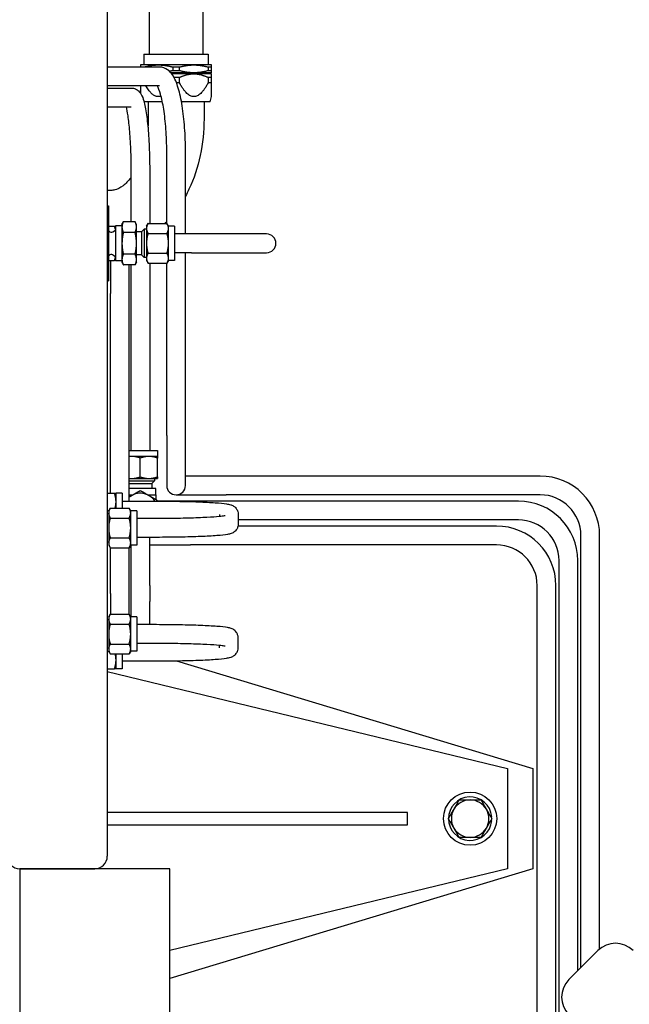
# Model space of a CAD drawing. Header units: inches. Extents: x 4 to 540, y 12 to 340.
# Tile 73 of 122: x 205 to 217, y 267 to 287. Entities that reach past the tile are written whole.
import ezdxf

# ---------------------------------------------------------------- set-up
doc = ezdxf.new("R2010")
doc.units = ezdxf.units.IN
doc.header["$LTSCALE"] = 16
doc.header["$MEASUREMENT"] = 0
doc.layers.get('0').update_dxf_attribs({"lineweight": 25})

msp = doc.modelspace()

# ---------------------------------------------------------------- linework, layer by layer
for p, q in [((206.824, 293.691), (206.824, 270.191)), ((207.664, 287.12), (207.664, 286.221)), ((208.735, 287.12), (208.735, 286.221)), ((207.557, 286.221), (208.842, 286.221)), ((207.557, 286.221), (207.557, 286.007)), ((208.842, 286.221), (208.842, 286.007)), ((207.845, 286.007), (207.491, 286.007)), ((208.554, 286.007), (207.845, 286.007)), ((208.908, 286.007), (208.554, 286.007)), ((207.869, 285.964), (206.824, 285.964)), ((207.491, 285.965), (207.491, 285.964)), ((207.559, 285.965), (207.491, 285.965)), ((207.559, 285.964), (207.559, 285.965)), ((208.554, 285.85), (208.094, 285.85)), ((208.554, 285.83), (208.11, 285.83)), ((208.131, 285.965), (208.131, 285.892)), ((208.268, 285.965), (208.131, 285.965)), ((208.268, 285.892), (208.131, 285.892)), ((208.268, 285.892), (208.268, 285.965)), ((208.908, 285.85), (208.554, 285.85)), ((208.908, 285.83), (208.554, 285.83)), ((208.839, 285.965), (208.839, 285.892)), ((208.908, 285.965), (208.839, 285.965)), ((208.908, 285.892), (208.839, 285.892)), ((208.849, 285.83), (208.849, 285.85)), ((208.908, 285.892), (208.908, 285.965)), ((207.869, 285.589), (206.824, 285.589)), ((208.268, 285.757), (208.157, 285.757)), ((208.268, 285.646), (208.208, 285.646)), ((208.268, 285.646), (208.268, 285.757)), ((208.839, 285.757), (208.839, 285.646)), ((208.908, 285.757), (208.839, 285.757)), ((208.908, 285.646), (208.839, 285.646)), ((208.908, 285.646), (208.908, 285.757)), ((206.824, 285.544), (207.304, 285.544)), ((207.925, 285.271), (207.56, 285.271)), ((207.641, 285.271), (207.641, 284.929)), ((208.881, 285.271), (208.307, 285.271)), ((208.757, 285.271), (208.757, 284.929)), ((208.881, 285.271), (208.908, 285.373)), ((206.824, 285.169), (207.304, 285.169)), ((208.012, 282.84), (208.012, 284.276)), ((208.387, 282.629), (208.387, 284.276)), ((207.297, 283.856), (207.297, 282.874)), ((207.672, 283.856), (207.672, 282.84)), ((206.9, 283.499), (206.824, 283.499)), ((206.824, 283.191), (206.846, 283.191)), ((206.846, 283.191), (206.846, 281.691)), ((207.118, 282.816), (207.145, 282.874)), ((207.381, 282.874), (207.145, 282.874)), ((207.408, 282.816), (207.381, 282.874)), ((207.608, 282.786), (207.639, 282.84)), ((207.639, 282.84), (208.017, 282.84)), ((208.048, 282.786), (208.017, 282.84)), ((206.846, 282.786), (206.969, 282.786)), ((206.863, 282.684), (206.846, 282.7)), ((206.932, 282.673), (206.988, 282.701)), ((206.988, 282.791), (206.988, 282.091)), ((207.118, 282.791), (206.988, 282.791)), ((207.118, 282.816), (207.118, 282.766)), ((207.118, 282.766), (207.118, 282.441)), ((207.381, 282.658), (207.145, 282.658)), ((207.408, 282.766), (207.408, 282.816)), ((207.408, 282.441), (207.408, 282.766)), ((207.508, 282.673), (207.408, 282.673)), ((207.508, 282.673), (207.558, 282.723)), ((207.508, 282.673), (207.508, 282.21)), ((207.558, 282.723), (207.558, 282.16)), ((207.608, 282.723), (207.558, 282.723)), ((207.608, 282.786), (207.608, 282.74)), ((207.608, 282.74), (207.608, 282.441)), ((207.639, 282.64), (208.017, 282.64)), ((208.048, 282.74), (208.048, 282.786)), ((208.168, 282.786), (208.048, 282.786)), ((208.048, 282.441), (208.048, 282.74)), ((208.168, 282.786), (208.168, 282.096)), ((208.508, 282.629), (208.168, 282.629)), ((210.008, 282.629), (208.508, 282.629)), ((207.118, 282.441), (207.118, 282.117)), ((207.408, 282.117), (207.408, 282.441)), ((207.608, 282.441), (207.608, 282.143)), ((208.048, 282.143), (208.048, 282.441)), ((207.639, 282.242), (208.017, 282.242)), ((208.508, 282.254), (208.168, 282.254)), ((208.387, 278.601), (208.387, 282.254)), ((208.508, 282.254), (210.008, 282.254)), ((206.863, 282.199), (206.846, 282.182)), ((206.846, 282.096), (206.969, 282.096)), ((206.887, 282.096), (206.887, 281.441)), ((206.932, 282.21), (206.988, 282.181)), ((207.118, 282.091), (206.988, 282.091)), ((207.118, 282.117), (207.118, 282.066)), ((207.118, 282.066), (207.145, 282.008)), ((207.381, 282.225), (207.145, 282.225)), ((207.408, 282.066), (207.381, 282.008)), ((207.508, 282.21), (207.408, 282.21)), ((207.408, 282.066), (207.408, 282.117)), ((207.508, 282.21), (207.558, 282.16)), ((207.608, 282.16), (207.558, 282.16)), ((207.608, 282.143), (207.608, 282.096)), ((207.608, 282.096), (207.639, 282.043)), ((207.639, 282.043), (208.017, 282.043)), ((207.672, 282.043), (207.672, 278.301)), ((208.012, 278.601), (208.012, 282.043)), ((208.048, 282.096), (208.017, 282.043)), ((208.048, 282.096), (208.048, 282.143)), ((208.168, 282.096), (208.048, 282.096)), ((207.381, 282.008), (207.145, 282.008)), ((207.262, 281.441), (207.262, 282.008)), ((207.297, 282.008), (207.297, 278.301)), ((206.824, 281.691), (206.846, 281.691)), ((206.887, 277.446), (206.887, 281.441)), ((207.262, 277.289), (207.262, 281.441)), ((208.012, 278.601), (208.012, 277.601)), ((208.387, 277.601), (208.387, 278.601)), ((207.262, 278.301), (207.829, 278.301)), ((207.829, 278.301), (207.829, 278.181)), ((207.312, 278.181), (207.262, 278.181)), ((207.657, 278.181), (207.312, 278.181)), ((207.484, 277.772), (207.484, 278.15)), ((207.829, 278.181), (207.657, 278.181)), ((207.829, 277.772), (207.829, 278.15)), ((207.262, 277.741), (207.312, 277.741)), ((207.312, 277.741), (207.657, 277.741)), ((207.657, 277.741), (207.829, 277.741)), ((207.766, 277.741), (207.766, 277.691)), ((209.199, 277.789), (208.387, 277.789)), ((215.474, 277.789), (209.199, 277.789)), ((207.262, 277.691), (207.766, 277.691)), ((207.262, 277.641), (207.716, 277.641)), ((207.797, 277.541), (207.262, 277.541)), ((207.716, 277.641), (207.766, 277.691)), ((207.716, 277.641), (207.716, 277.541)), ((207.797, 277.414), (207.797, 277.541)), ((206.824, 277.446), (206.969, 277.446)), ((206.999, 277.274), (206.999, 277.446)), ((207.119, 277.446), (206.999, 277.446)), ((207.119, 277.446), (207.119, 277.15)), ((207.262, 277.414), (207.336, 277.414)), ((207.633, 277.414), (207.797, 277.414)), ((207.797, 277.414), (207.797, 277.319)), ((208.199, 277.414), (209.199, 277.414)), ((215.474, 277.414), (209.199, 277.414)), ((206.852, 277.096), (206.883, 277.15)), ((206.883, 277.15), (207.261, 277.15)), ((206.999, 277.15), (206.999, 277.274)), ((207.119, 277.289), (207.752, 277.289)), ((207.292, 277.096), (207.261, 277.15)), ((208.484, 277.289), (207.829, 277.289)), ((215.038, 277.289), (208.484, 277.289)), ((206.824, 277.101), (206.855, 277.101)), ((206.852, 277.033), (206.824, 277.033)), ((206.852, 277.096), (206.852, 277.05)), ((206.852, 277.05), (206.852, 276.751)), ((206.883, 276.95), (207.261, 276.95)), ((207.292, 277.05), (207.292, 277.096)), ((207.412, 277.096), (207.292, 277.096)), ((207.292, 276.751), (207.292, 277.05)), ((207.412, 277.096), (207.412, 276.406)), ((207.752, 276.939), (207.412, 276.939)), ((209.064, 277.024), (209.064, 276.979)), ((209.439, 277.024), (209.439, 276.828)), ((215.038, 276.914), (209.439, 276.914)), ((206.852, 276.751), (206.852, 276.453)), ((207.292, 276.453), (207.292, 276.751)), ((214.601, 276.789), (209.435, 276.789)), ((206.883, 276.552), (207.261, 276.552)), ((207.752, 276.564), (207.412, 276.564)), ((207.672, 275.601), (207.672, 276.564)), ((216.287, 267.965), (216.287, 276.601)), ((216.662, 268.337), (216.662, 276.601)), ((206.852, 276.47), (206.824, 276.47)), ((206.852, 276.453), (206.852, 276.406)), ((206.852, 276.406), (206.883, 276.353)), ((206.883, 276.353), (207.261, 276.353)), ((206.887, 275.441), (206.887, 276.353)), ((207.292, 276.406), (207.261, 276.353)), ((207.262, 275.441), (207.262, 276.354)), ((207.292, 276.406), (207.292, 276.453)), ((207.412, 276.406), (207.292, 276.406)), ((207.297, 276.406), (207.297, 275.601)), ((207.672, 276.414), (208.484, 276.414)), ((214.601, 276.414), (208.484, 276.414)), ((215.85, 263.883), (215.85, 276.101)), ((216.225, 267.903), (216.225, 276.101)), ((207.297, 275.601), (207.297, 275.282)), ((207.672, 275.601), (207.672, 275.282)), ((215.413, 265.378), (215.413, 275.601)), ((215.788, 265.378), (215.788, 275.601)), ((206.887, 275.441), (206.887, 275.03)), ((207.262, 275.028), (207.262, 275.441)), ((207.297, 275.282), (207.297, 274.976)), ((207.672, 274.819), (207.672, 275.282)), ((206.852, 274.976), (206.883, 275.03)), ((206.852, 274.976), (206.852, 274.93)), ((206.883, 275.03), (207.261, 275.03)), ((207.292, 274.976), (207.261, 275.03)), ((207.292, 274.93), (207.292, 274.976)), ((207.412, 274.976), (207.292, 274.976)), ((207.412, 274.976), (207.412, 274.286)), ((206.852, 274.913), (206.824, 274.913)), ((206.852, 274.93), (206.852, 274.631)), ((206.883, 274.83), (207.261, 274.83)), ((207.292, 274.631), (207.292, 274.93)), ((207.752, 274.819), (207.412, 274.819)), ((206.852, 274.631), (206.852, 274.333)), ((207.292, 274.333), (207.292, 274.631)), ((209.439, 274.358), (209.439, 274.555)), ((206.883, 274.432), (207.261, 274.432)), ((207.752, 274.444), (207.412, 274.444)), ((209.064, 274.358), (209.064, 274.403)), ((206.852, 274.35), (206.824, 274.35)), ((206.824, 274.281), (206.855, 274.281)), ((206.852, 274.333), (206.852, 274.286)), ((206.852, 274.286), (206.883, 274.233)), ((206.883, 274.233), (207.261, 274.233)), ((206.999, 274.109), (206.999, 274.233)), ((207.119, 274.233), (207.119, 273.936)), ((207.292, 274.286), (207.261, 274.233)), ((207.292, 274.286), (207.292, 274.333)), ((207.412, 274.286), (207.292, 274.286)), ((206.999, 273.936), (206.999, 274.109)), ((207.119, 274.094), (207.752, 274.094)), ((208.209, 274.097), (215.324, 271.941)), ((206.824, 273.936), (206.969, 273.936)), ((206.824, 273.881), (214.824, 271.941)), ((207.119, 273.936), (206.999, 273.936)), ((214.824, 271.941), (214.824, 269.941)), ((215.324, 271.941), (215.324, 269.941)), ((212.824, 271.066), (206.824, 271.066)), ((212.824, 270.816), (212.824, 271.066)), ((206.824, 270.816), (212.824, 270.816)), ((214.492, 270.984), (214.483, 270.984)), ((214.483, 270.899), (214.492, 270.899)), ((206.574, 269.941), (205.074, 269.941)), ((205.074, 269.941), (206.574, 269.941)), ((205.074, 269.941), (205.074, 260.629)), ((208.074, 269.941), (206.574, 269.941)), ((214.824, 269.941), (208.074, 268.305)), ((215.324, 269.941), (208.074, 267.744)), ((208.074, 260.629), (208.074, 269.941)), ((216.626, 268.304), (216.048, 267.726))]:
    msp.add_line(p, q)
msp.add_circle((214.074, 270.941), 0.531)
for centre, radius, start, end in [((206.905, 282.726), 0.06, 225, 297), ((210.008, 282.441), 0.187, 270, 90), ((206.905, 282.156), 0.06, 63, 135), ((215.474, 276.601), 1.188, 0, 90), ((208.199, 277.601), 0.187, 180, 0), ((207.484, 277.101), 0.345, 32.9191, 130.1593), ((215.474, 276.601), 0.813, 0, 90), ((215.038, 276.101), 1.187, 0, 90), ((215.038, 276.101), 0.812, 0, 90), ((214.601, 275.601), 1.188, 0, 90), ((214.601, 275.601), 0.813, 0, 90), ((214.074, 270.941), 0.434, 5.6464, 354.3536), ((214.074, 270.941), 0.375, 90, 150), ((214.074, 270.941), 0.375, 30, 90), ((214.074, 270.941), 0.375, 150, 210), ((214.074, 270.941), 0.375, 330, 30), ((214.074, 270.941), 0.375, 210, 270), ((214.074, 270.941), 0.375, 270, 330), ((205.074, 270.191), 0.25, 180, 270), ((206.574, 270.191), 0.25, 270, 0), ((206.574, 270.191), 0.25, 270, 0), ((216.979, 267.95), 0.5, 45, 135), ((216.402, 267.373), 0.5, 135, 225)]:
    msp.add_arc(centre, radius, start, end)
for points, weights in [([(207.491, 286.007), (207.491, 286.007), (207.491, 285.965)], [1, 1.02543517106, 1]), ([(207.559, 285.965), (207.709, 286.007), (207.845, 286.007)], [1, 1.02543517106, 1]), ([(207.845, 286.007), (207.981, 286.007), (208.131, 285.965)], [1, 1.02543517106, 1]), ([(208.268, 285.965), (208.418, 286.007), (208.554, 286.007)], [1, 1.02543517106, 1]), ([(208.554, 286.007), (208.689, 286.007), (208.839, 285.965)], [1, 1.02543517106, 1]), ([(208.908, 285.965), (208.908, 286.007), (208.908, 286.007)], [1, 1.02543517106, 1]), ([(208.131, 285.892), (208.1, 285.883), (208.069, 285.877)], [1, 1.00519370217, 1.00826636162]), ([(208.554, 285.85), (208.418, 285.85), (208.268, 285.892)], [1, 1.02543517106, 1]), ([(208.268, 285.757), (208.418, 285.83), (208.554, 285.83)], [1, 1.02543517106, 1]), ([(208.839, 285.892), (208.689, 285.85), (208.554, 285.85)], [1, 1.02543517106, 1]), ([(208.554, 285.83), (208.689, 285.83), (208.839, 285.757)], [1, 1.02543517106, 1]), ([(208.908, 285.85), (208.908, 285.85), (208.908, 285.892)], [1, 1.02543517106, 1]), ([(208.908, 285.757), (208.908, 285.83), (208.908, 285.83)], [1, 1.02543517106, 1]), ([(207.491, 285.589), (207.491, 285.491), (207.491, 285.438)], [1.01033462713, 1.02856047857, 1.03872027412]), ([(207.898, 285.383), (207.751, 285.328), (207.592, 285.589)], [1.04954223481, 1.06053605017, 1.01033462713]), ([(208.839, 285.646), (208.554, 285.126), (208.268, 285.646)], [1, 1.1030345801, 1]), ([(208.908, 285.373), (208.908, 285.373), (208.908, 285.646)], [1.05151729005, 1.05151729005, 1]), ([(207.145, 282.874), (207.118, 282.816), (207.118, 282.766)], [1, 1.0379548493, 1]), ([(207.408, 282.766), (207.408, 282.816), (207.381, 282.874)], [1, 1.0379548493, 1]), ([(207.639, 282.84), (207.608, 282.786), (207.608, 282.74)], [1, 1.0379548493, 1]), ([(208.048, 282.74), (208.048, 282.786), (208.017, 282.84)], [1, 1.0379548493, 1]), ([(206.969, 282.786), (206.981, 282.786), (206.988, 282.786)], [1, 1.01475899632, 1.01803972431]), ([(206.988, 282.716), (206.981, 282.75), (206.969, 282.786)], [1.01803972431, 1.01475899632, 1]), ([(207.118, 282.766), (207.118, 282.716), (207.145, 282.658)], [1, 1.0379548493, 1]), ([(207.145, 282.658), (207.118, 282.542), (207.118, 282.441)], [1, 1.0379548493, 1]), ([(207.381, 282.658), (207.408, 282.716), (207.408, 282.766)], [1, 1.0379548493, 1]), ([(207.408, 282.441), (207.408, 282.542), (207.381, 282.658)], [1, 1.0379548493, 1]), ([(207.608, 282.74), (207.608, 282.694), (207.639, 282.64)], [1, 1.0379548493, 1]), ([(207.639, 282.64), (207.608, 282.534), (207.608, 282.441)], [1, 1.0379548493, 1]), ([(208.017, 282.64), (208.048, 282.694), (208.048, 282.74)], [1, 1.0379548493, 1]), ([(208.048, 282.441), (208.048, 282.534), (208.017, 282.64)], [1, 1.0379548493, 1]), ([(207.118, 282.441), (207.118, 282.341), (207.145, 282.225)], [1, 1.0379548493, 1]), ([(207.381, 282.225), (207.408, 282.341), (207.408, 282.441)], [1, 1.0379548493, 1]), ([(207.608, 282.441), (207.608, 282.349), (207.639, 282.242)], [1, 1.0379548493, 1]), ([(208.017, 282.242), (208.048, 282.349), (208.048, 282.441)], [1, 1.0379548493, 1]), ([(207.639, 282.242), (207.608, 282.189), (207.608, 282.143)], [1, 1.0379548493, 1]), ([(208.048, 282.143), (208.048, 282.189), (208.017, 282.242)], [1, 1.0379548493, 1]), ([(206.969, 282.096), (206.981, 282.133), (206.988, 282.167)], [1, 1.01475899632, 1.01803972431]), ([(206.988, 282.096), (206.981, 282.096), (206.969, 282.096)], [1.01803972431, 1.01475899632, 1]), ([(207.145, 282.225), (207.118, 282.167), (207.118, 282.117)], [1, 1.0379548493, 1]), ([(207.118, 282.117), (207.118, 282.066), (207.145, 282.008)], [1, 1.0379548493, 1]), ([(207.408, 282.117), (207.408, 282.167), (207.381, 282.225)], [1, 1.0379548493, 1]), ([(207.381, 282.008), (207.408, 282.066), (207.408, 282.117)], [1, 1.0379548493, 1]), ([(207.608, 282.143), (207.608, 282.096), (207.639, 282.043)], [1, 1.0379548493, 1]), ([(208.017, 282.043), (208.048, 282.096), (208.048, 282.143)], [1, 1.0379548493, 1]), ([(207.312, 278.181), (207.287, 278.181), (207.262, 278.178)], [1, 1.01146924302, 1.01600690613]), ([(207.484, 278.15), (207.392, 278.181), (207.312, 278.181)], [1, 1.0379548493, 1]), ([(207.657, 278.181), (207.577, 278.181), (207.484, 278.15)], [1, 1.0379548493, 1]), ([(207.829, 278.15), (207.737, 278.181), (207.657, 278.181)], [1, 1.0379548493, 1]), ([(207.829, 278.181), (207.829, 278.181), (207.829, 278.15)], [1, 1.0379548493, 1]), ([(207.262, 277.744), (207.287, 277.741), (207.312, 277.741)], [1.01600690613, 1.01146924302, 1]), ([(207.312, 277.741), (207.392, 277.741), (207.484, 277.772)], [1, 1.0379548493, 1]), ([(207.484, 277.772), (207.577, 277.741), (207.657, 277.741)], [1, 1.0379548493, 1]), ([(207.657, 277.741), (207.737, 277.741), (207.829, 277.772)], [1, 1.0379548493, 1]), ([(207.829, 277.772), (207.829, 277.741), (207.829, 277.741)], [1, 1.0379548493, 1]), ([(206.999, 277.274), (206.999, 277.354), (206.969, 277.446)], [1, 1.0379548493, 1]), ([(206.969, 277.446), (206.999, 277.446), (206.999, 277.446)], [1, 1.0379548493, 1]), ([(207.262, 277.371), (207.287, 277.386), (207.312, 277.4)], [1.01600690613, 1.01146924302, 1]), ([(207.312, 277.4), (207.392, 277.446), (207.484, 277.5)], [1, 1.0379548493, 1]), ([(207.484, 277.5), (207.577, 277.446), (207.657, 277.4)], [1, 1.0379548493, 1]), ([(207.657, 277.4), (207.737, 277.354), (207.829, 277.3)], [1, 1.0379548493, 1]), ([(206.883, 277.15), (206.852, 277.096), (206.852, 277.05)], [1, 1.0379548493, 1]), ([(206.983, 277.15), (206.999, 277.214), (206.999, 277.274)], [1.01471242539, 1.02797401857, 1]), ([(207.292, 277.05), (207.292, 277.096), (207.261, 277.15)], [1, 1.0379548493, 1]), ([(207.829, 277.3), (207.829, 277.294), (207.829, 277.289)], [1, 1.0020379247, 1.0038570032]), ([(206.852, 277.05), (206.852, 277.004), (206.883, 276.95)], [1, 1.0379548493, 1]), ([(206.883, 276.95), (206.852, 276.844), (206.852, 276.751)], [1, 1.0379548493, 1]), ([(207.261, 276.95), (207.292, 277.004), (207.292, 277.05)], [1, 1.0379548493, 1]), ([(207.292, 276.751), (207.292, 276.844), (207.261, 276.95)], [1, 1.0379548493, 1]), ([(206.852, 276.751), (206.852, 276.659), (206.883, 276.552)], [1, 1.0379548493, 1]), ([(207.261, 276.552), (207.292, 276.659), (207.292, 276.751)], [1, 1.0379548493, 1]), ([(206.883, 276.552), (206.852, 276.499), (206.852, 276.453)], [1, 1.0379548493, 1]), ([(207.292, 276.453), (207.292, 276.499), (207.261, 276.552)], [1, 1.0379548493, 1]), ([(206.852, 276.453), (206.852, 276.406), (206.883, 276.353)], [1, 1.0379548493, 1]), ([(207.261, 276.353), (207.292, 276.406), (207.292, 276.453)], [1, 1.0379548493, 1]), ([(206.883, 275.03), (206.852, 274.976), (206.852, 274.93)], [1, 1.0379548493, 1]), ([(207.292, 274.93), (207.292, 274.976), (207.261, 275.03)], [1, 1.0379548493, 1]), ([(206.852, 274.93), (206.852, 274.884), (206.883, 274.83)], [1, 1.0379548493, 1]), ([(206.883, 274.83), (206.852, 274.724), (206.852, 274.631)], [1, 1.0379548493, 1]), ([(207.261, 274.83), (207.292, 274.884), (207.292, 274.93)], [1, 1.0379548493, 1]), ([(207.292, 274.631), (207.292, 274.724), (207.261, 274.83)], [1, 1.0379548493, 1]), ([(206.852, 274.631), (206.852, 274.539), (206.883, 274.432)], [1, 1.0379548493, 1]), ([(207.261, 274.432), (207.292, 274.539), (207.292, 274.631)], [1, 1.0379548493, 1]), ([(206.883, 274.432), (206.852, 274.379), (206.852, 274.333)], [1, 1.0379548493, 1]), ([(207.292, 274.333), (207.292, 274.379), (207.261, 274.432)], [1, 1.0379548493, 1]), ([(206.852, 274.333), (206.852, 274.286), (206.883, 274.233)], [1, 1.0379548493, 1]), ([(206.999, 274.109), (206.999, 274.168), (206.983, 274.233)], [1, 1.02797401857, 1.01471242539]), ([(207.261, 274.233), (207.292, 274.286), (207.292, 274.333)], [1, 1.0379548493, 1]), ([(206.969, 273.936), (206.999, 274.029), (206.999, 274.109)], [1, 1.0379548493, 1]), ([(206.999, 273.936), (206.999, 273.936), (206.969, 273.936)], [1, 1.0379548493, 1]), ([(213.75, 271.129), (213.8, 271.216), (213.858, 271.316)], [1, 1.0379548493, 1]), ([(213.858, 271.316), (213.974, 271.316), (214.074, 271.316)], [1, 1.0379548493, 1]), ([(214.074, 271.316), (214.175, 271.316), (214.291, 271.316)], [1, 1.0379548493, 1]), ([(214.291, 271.316), (214.349, 271.216), (214.399, 271.129)], [1, 1.0379548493, 1]), ([(213.641, 270.941), (213.699, 271.042), (213.75, 271.129)], [1, 1.0379548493, 1]), ([(214.399, 271.129), (214.449, 271.042), (214.507, 270.941)], [1, 1.0379548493, 1]), ([(213.75, 270.754), (213.699, 270.841), (213.641, 270.941)], [1, 1.0379548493, 1]), ([(214.507, 270.941), (214.449, 270.841), (214.399, 270.754)], [1, 1.0379548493, 1]), ([(213.858, 270.566), (213.8, 270.667), (213.75, 270.754)], [1, 1.0379548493, 1]), ([(214.399, 270.754), (214.349, 270.667), (214.291, 270.566)], [1, 1.0379548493, 1]), ([(214.074, 270.566), (213.974, 270.566), (213.858, 270.566)], [1, 1.0379548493, 1]), ([(214.291, 270.566), (214.175, 270.566), (214.074, 270.566)], [1, 1.0379548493, 1])]:
    msp.add_rational_spline(points, weights, degree=2)
for points, knots in [([(208.387, 284.276), (208.387, 284.438), (208.381, 284.599), (208.359, 284.907), (208.343, 285.054), (208.3, 285.321), (208.274, 285.441), (208.211, 285.648), (208.176, 285.734), (208.101, 285.845), (208.071, 285.88), (207.988, 285.94), (207.93, 285.964), (207.869, 285.964)], [4.712389, 4.712389, 4.712389, 4.712389, 5.026548, 5.026548, 5.340708, 5.340708, 5.654867, 5.654867, 5.969026, 5.969026, 6.126106, 6.126106, 6.283185, 6.283185, 6.283185, 6.283185]), ([(208.012, 284.276), (208.012, 284.428), (208.007, 284.579), (207.986, 284.866), (207.971, 285), (207.934, 285.236), (207.912, 285.339), (207.867, 285.494), (207.843, 285.55), (207.824, 285.584), (207.823, 285.586), (207.821, 285.589)], [4.712389, 4.712389, 4.712389, 4.712389, 5.02398, 5.02398, 5.333563, 5.333563, 5.634808, 5.634808, 5.910743, 5.910743, 5.934555, 5.934555, 5.934555, 5.934555]), ([(207.304, 285.544), (207.334, 285.544), (207.362, 285.537), (207.413, 285.516), (207.433, 285.501), (207.472, 285.466), (207.486, 285.446), (207.527, 285.38), (207.541, 285.338), (207.577, 285.212), (207.593, 285.121), (207.623, 284.904), (207.636, 284.778), (207.656, 284.502), (207.663, 284.352), (207.67, 284.085), (207.672, 283.971), (207.672, 283.856)], [6.283185, 6.283185, 6.283185, 6.283185, 6.333779, 6.333779, 6.391051, 6.391051, 6.475062, 6.475062, 6.686196, 6.686196, 7.000355, 7.000355, 7.314515, 7.314515, 7.628674, 7.628674, 7.853982, 7.853982, 7.853982, 7.853982]), ([(207.199, 285.169), (207.199, 285.168), (207.199, 285.167), (207.21, 285.123), (207.222, 285.062), (207.246, 284.901), (207.257, 284.794), (207.277, 284.55), (207.285, 284.411), (207.295, 284.132), (207.297, 283.994), (207.297, 283.856)], [6.719864, 6.719864, 6.719864, 6.719864, 6.724685, 6.724685, 6.970553, 6.970553, 7.264359, 7.264359, 7.573928, 7.573928, 7.853982, 7.853982, 7.853982, 7.853982]), ([(208.757, 284.929), (208.757, 284.682), (208.732, 284.436), (208.631, 283.961), (208.556, 283.732), (208.434, 283.476), (208.411, 283.431), (208.387, 283.387)], [4.712389, 4.712389, 4.712389, 4.712389, 5.0265482, 5.0265482, 5.3407075, 5.3407075, 5.4083804, 5.4083804, 5.4083804, 5.4083804]), ([(207.297, 283.752), (207.244, 283.684), (207.191, 283.631), (207.078, 283.545), (207.022, 283.52), (206.948, 283.502), (206.924, 283.499), (206.9, 283.499)], [5.582313, 5.582313, 5.582313, 5.582313, 5.8223002, 5.8223002, 6.1228961, 6.1228961, 6.2831853, 6.2831853, 6.2831853, 6.2831853]), ([(207.752, 277.289), (207.91, 277.289), (208.068, 277.287), (208.369, 277.282), (208.512, 277.279), (208.769, 277.269), (208.883, 277.263), (209.074, 277.25), (209.149, 277.243), (209.237, 277.229), (209.261, 277.225), (209.306, 277.21), (209.322, 277.205), (209.363, 277.179), (209.38, 277.167), (209.411, 277.126), (209.424, 277.105), (209.437, 277.061), (209.439, 277.043), (209.439, 277.024)], [1.570796, 1.570796, 1.570796, 1.570796, 1.884956, 1.884956, 2.199115, 2.199115, 2.513274, 2.513274, 2.827433, 2.827433, 2.984513, 2.984513, 3.063053, 3.063053, 3.102438, 3.102438, 3.126808, 3.126808, 3.141593, 3.141593, 3.141593, 3.141593]), ([(209.177, 276.995), (209.177, 276.995), (209.17, 276.993), (209.14, 276.988), (209.105, 276.983), (208.997, 276.973), (208.913, 276.967), (208.708, 276.956), (208.583, 276.951), (208.309, 276.944), (208.159, 276.941), (207.922, 276.939), (207.837, 276.939), (207.752, 276.939)], [3.321228, 3.321228, 3.321228, 3.321228, 3.421429, 3.421429, 3.627672, 3.627672, 3.915845, 3.915845, 4.227043, 4.227043, 4.541202, 4.541202, 4.712389, 4.712389, 4.712389, 4.712389]), ([(209.439, 276.828), (209.439, 276.806), (209.435, 276.784), (209.422, 276.745), (209.412, 276.728), (209.391, 276.699), (209.38, 276.688), (209.357, 276.669), (209.346, 276.662), (209.322, 276.649), (209.311, 276.645), (209.273, 276.631), (209.253, 276.627), (209.173, 276.613), (209.104, 276.605), (208.922, 276.591), (208.813, 276.585), (208.562, 276.575), (208.422, 276.571), (208.125, 276.566), (207.968, 276.564), (207.791, 276.564), (207.771, 276.564), (207.752, 276.564)], [3.141593, 3.141593, 3.141593, 3.141593, 3.159232, 3.159232, 3.178596, 3.178596, 3.202418, 3.202418, 3.233204, 3.233204, 3.282383, 3.282383, 3.416913, 3.416913, 3.731072, 3.731072, 4.045231, 4.045231, 4.35939, 4.35939, 4.67355, 4.67355, 4.712389, 4.712389, 4.712389, 4.712389]), ([(209.439, 274.555), (209.439, 274.577), (209.435, 274.598), (209.422, 274.637), (209.412, 274.654), (209.391, 274.683), (209.38, 274.694), (209.357, 274.714), (209.346, 274.72), (209.322, 274.734), (209.311, 274.738), (209.273, 274.752), (209.253, 274.756), (209.173, 274.77), (209.104, 274.777), (208.922, 274.791), (208.813, 274.797), (208.562, 274.807), (208.422, 274.811), (208.125, 274.817), (207.968, 274.818), (207.791, 274.819), (207.771, 274.819), (207.752, 274.819)], [3.141593, 3.141593, 3.141593, 3.141593, 3.159232, 3.159232, 3.178596, 3.178596, 3.202418, 3.202418, 3.233204, 3.233204, 3.282383, 3.282383, 3.416913, 3.416913, 3.731072, 3.731072, 4.045231, 4.045231, 4.35939, 4.35939, 4.67355, 4.67355, 4.712389, 4.712389, 4.712389, 4.712389]), ([(209.177, 274.388), (209.177, 274.388), (209.17, 274.389), (209.14, 274.395), (209.105, 274.399), (208.997, 274.41), (208.913, 274.416), (208.708, 274.427), (208.583, 274.431), (208.309, 274.439), (208.159, 274.441), (207.922, 274.443), (207.837, 274.444), (207.752, 274.444)], [3.321228, 3.321228, 3.321228, 3.321228, 3.421429, 3.421429, 3.627672, 3.627672, 3.915845, 3.915845, 4.227043, 4.227043, 4.541202, 4.541202, 4.712389, 4.712389, 4.712389, 4.712389]), ([(207.752, 274.094), (207.91, 274.094), (208.068, 274.095), (208.369, 274.1), (208.512, 274.104), (208.769, 274.113), (208.883, 274.119), (209.074, 274.133), (209.149, 274.14), (209.237, 274.154), (209.261, 274.158), (209.306, 274.172), (209.322, 274.177), (209.363, 274.204), (209.38, 274.216), (209.411, 274.257), (209.424, 274.278), (209.437, 274.321), (209.439, 274.34), (209.439, 274.358)], [1.570796, 1.570796, 1.570796, 1.570796, 1.884956, 1.884956, 2.199115, 2.199115, 2.513274, 2.513274, 2.827433, 2.827433, 2.984513, 2.984513, 3.063053, 3.063053, 3.102438, 3.102438, 3.126808, 3.126808, 3.141593, 3.141593, 3.141593, 3.141593]), ([(214.492, 270.984), (214.494, 270.984), (214.496, 270.984), (214.5, 270.984), (214.501, 270.984), (214.504, 270.984), (214.505, 270.984), (214.506, 270.984), (214.507, 270.984), (214.507, 270.984)], [0.1612343, 0.1612343, 0.1612343, 0.1612343, 0.17472629, 0.17472629, 0.18818109, 0.18818109, 0.20159403, 0.20159403, 0.21497365, 0.21497365, 0.21497365, 0.21497365]), ([(214.507, 270.899), (214.507, 270.899), (214.506, 270.899), (214.505, 270.899), (214.504, 270.899), (214.501, 270.899), (214.5, 270.899), (214.496, 270.899), (214.494, 270.899), (214.492, 270.899)], [0.21497365, 0.21497365, 0.21497365, 0.21497365, 0.22835326, 0.22835326, 0.2417662, 0.2417662, 0.255221, 0.255221, 0.26871299, 0.26871299, 0.26871299, 0.26871299])]:
    msp.add_open_spline(points, degree=3, knots=knots)
for points in [[(207.641, 284.929), (207.641, 284.874), (207.64, 284.819), (207.636, 284.764)], [(208.012, 282.877), (207.999, 282.864), (207.987, 282.852), (207.974, 282.84)]]:
    msp.add_open_spline(points, degree=3)

doc.saveas('drawing.dxf')
